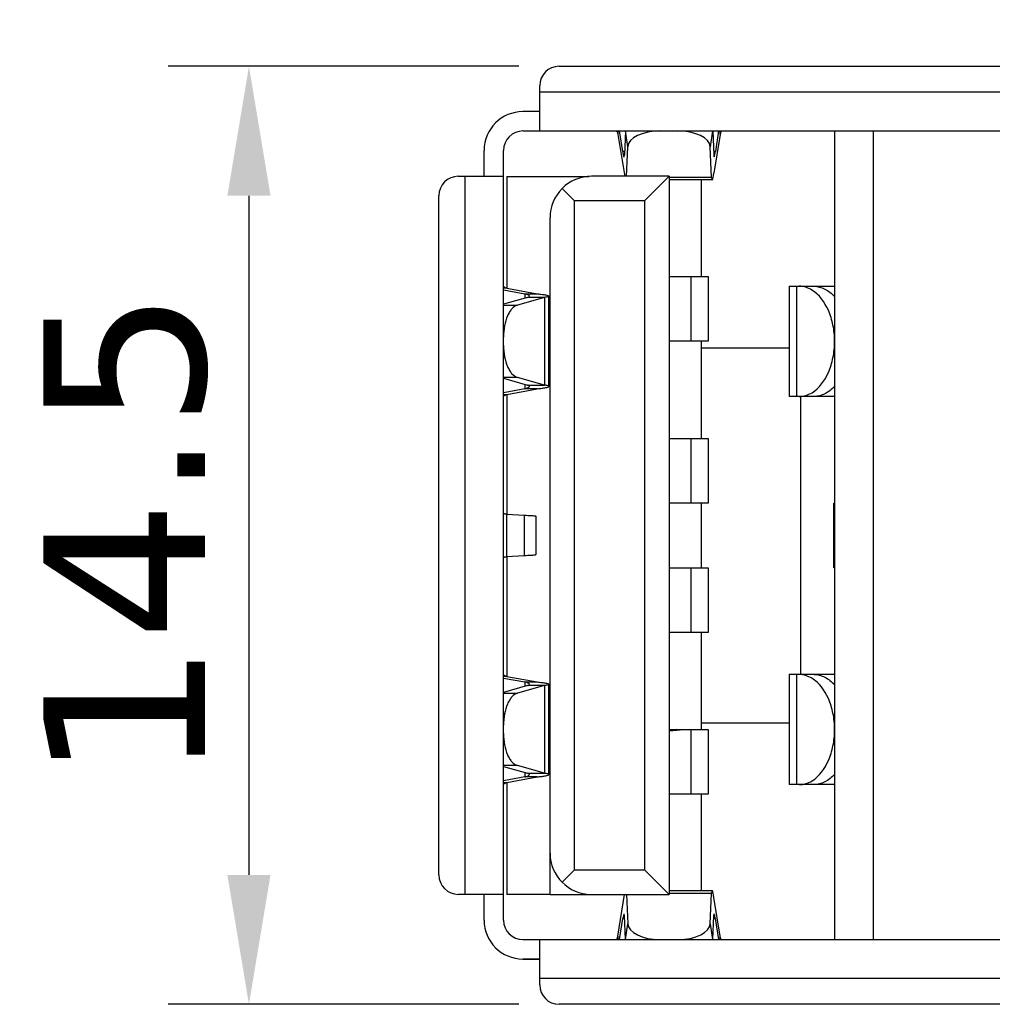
# Model space of a CAD drawing. Header units: millimetres. Extents: x 134 to 283, y 142 to 332.
# Tile 140 of 145: x 253 to 268, y 284 to 299. Entities that reach past the tile are written whole.
import ezdxf

# ---------------------------------------------------------------- set-up
doc = ezdxf.new("R2010")
doc.units = ezdxf.units.MM
doc.header["$LTSCALE"] = 0.1
doc.header["$PDMODE"] = 3
doc.header["$PDSIZE"] = 0.3125
doc.layers.get('0').update_dxf_attribs({"linetype": 'CONTINUOUS'})
doc.layers.get('Defpoints').update_dxf_attribs({"linetype": 'CONTINUOUS'})
doc.layers.add('Dim', color=6, linetype='CONTINUOUS', lineweight=13)
doc.styles.add('Verdana', font='verdana.ttf', dxfattribs={"height": 2.5})
doc.dimstyles.new('aaaaaaaa 3.0', dxfattribs={"dimtxt": 2.5, "dimasz": 2, "dimexe": 1.25, "dimexo": 0.625, "dimtad": 1, "dimdec": 1, "dimzin": 9, "dimdsep": 46, "dimtxsty": 'Verdana', "dimcen": 0, "dimazin": 0, "dimtfac": 1, "dimtmove": 0, "dimatfit": 3, "dimfxl": 1, "dimlwd": 25, "dimlwe": 25, "dimarcsym": 0})

# ---------------------------------------------------------------- blocks, each defined once
blk = doc.blocks.new('*D17')
at = {"layer": 'Defpoints', "color": 0}
for p in [(277.612, 319.342), (277.612, 317.793), (279.462, 295.985)]:
    blk.add_point(p, dxfattribs=at)
at = {"layer": 'Dim', "color": 0, "lineweight": 25}
for p, q in [((277.612, 318.418), (277.612, 320.592)), ((279.462, 296.61), (279.462, 320.592)), ((275.612, 319.342), (265.956, 319.342)), ((279.462, 319.342), (277.612, 319.342)), ((281.462, 319.342), (283.462, 319.342))]:
    blk.add_line(p, q, dxfattribs=at)
at = {"layer": 'Dim', "color": 0}
for points in [[(275.612, 319.009), (275.612, 319.675), (277.612, 319.342)], [(281.462, 319.675), (281.462, 319.009), (279.462, 319.342)]]:
    blk.add_solid(points, dxfattribs=at)
at = {"layer": 'Dim', "color": 0, "insert": (269.046, 321.267), "char_height": 2.5, "attachment_point": 5, "style": 'Verdana'}
blk.add_mtext('1.9', dxfattribs=at)
blk = doc.blocks.new('*D19')
at = {"layer": 'Defpoints', "color": 0}
for p in [(261.719, 298.094), (256.922, 283.594), (261.719, 283.594)]:
    blk.add_point(p, dxfattribs=at)
at = {"layer": 'Dim', "color": 0, "lineweight": 25}
for p, q in [((261.094, 298.094), (255.672, 298.094)), ((256.922, 296.094), (256.922, 285.594)), ((261.094, 283.594), (255.672, 283.594))]:
    blk.add_line(p, q, dxfattribs=at)
at = {"layer": 'Dim', "color": 0}
for points in [[(257.255, 296.094), (256.588, 296.094), (256.922, 298.094)], [(256.588, 285.594), (257.255, 285.594), (256.922, 283.594)]]:
    blk.add_solid(points, dxfattribs=at)
at = {"layer": 'Dim', "color": 0, "insert": (255.016, 290.844), "char_height": 2.5, "attachment_point": 5, "rotation": 90, "style": 'Verdana'}
blk.add_mtext('14.5', dxfattribs=at)

msp = doc.modelspace()

# ---------------------------------------------------------------- linework, layer by layer
at = {"color": 7, "linetype": 'Continuous'}
for p, q in [((261.719, 298.094), (273.619, 298.094)), ((261.419, 297.094), (261.419, 297.794)), ((273.919, 297.694), (261.419, 297.694)), ((261.419, 297.394), (261.159, 297.394)), ((261.159, 297.094), (274.179, 297.094)), ((262.629, 297.094), (262.629, 297.04)), ((262.629, 297.04), (262.733, 296.393)), ((262.702, 296.776), (262.651, 297.094)), ((262.744, 297.094), (262.728, 296.72)), ((262.781, 296.849), (262.747, 297.094)), ((264.091, 297.094), (264.057, 296.849)), ((264.094, 297.094), (264.11, 296.72)), ((264.209, 297.04), (264.113, 296.444)), ((264.186, 297.094), (264.135, 296.775)), ((264.209, 297.04), (264.209, 297.094)), ((265.979, 297.094), (265.979, 284.594)), ((266.579, 284.594), (266.579, 297.094)), ((262.762, 296.393), (262.781, 296.849)), ((264.077, 296.377), (264.057, 296.849)), ((260.559, 296.394), (260.559, 296.794)), ((260.859, 284.894), (260.859, 296.794)), ((262.73, 296.776), (262.702, 296.776)), ((264.135, 296.775), (264.107, 296.775)), ((260.159, 296.394), (260.559, 296.394)), ((260.259, 296.394), (260.259, 285.294)), ((260.559, 296.394), (260.859, 296.394)), ((260.909, 296.392), (260.909, 294.664)), ((260.909, 296.392), (262.181, 296.392)), ((263.419, 296.394), (262.219, 296.394)), ((263.419, 296.394), (263.039, 296.014)), ((263.419, 296.394), (263.419, 285.294)), ((264.077, 296.377), (263.419, 296.377)), ((264.089, 296.342), (264.085, 296.337)), ((261.959, 296.014), (261.766, 296.207)), ((264.085, 296.337), (263.419, 296.337)), ((263.919, 294.843), (263.919, 296.337)), ((259.859, 285.594), (259.859, 296.094)), ((261.959, 285.674), (261.959, 296.014)), ((263.039, 296.014), (261.959, 296.014)), ((263.039, 296.014), (263.039, 285.674)), ((261.579, 285.929), (261.579, 295.754)), ((263.419, 294.843), (264.022, 294.843)), ((263.758, 294.843), (263.758, 293.843)), ((264.022, 294.843), (264.022, 293.843)), ((265.279, 294.696), (265.279, 292.991)), ((265.279, 294.696), (265.432, 294.696)), ((265.396, 292.991), (265.396, 294.696)), ((265.432, 294.696), (265.979, 294.696)), ((260.912, 294.664), (260.859, 294.664)), ((260.859, 294.638), (261.187, 294.578)), ((261.232, 294.52), (260.859, 294.416)), ((260.912, 294.664), (261.38, 294.578)), ((261.492, 294.52), (261.074, 294.403)), ((261.187, 294.578), (261.187, 294.508)), ((261.187, 294.578), (261.38, 294.578)), ((261.492, 294.52), (261.232, 294.52)), ((261.492, 294.52), (261.492, 293.167)), ((261.559, 293.145), (261.559, 294.542)), ((260.859, 294.403), (261.074, 294.403)), ((264.022, 293.843), (263.419, 293.843)), ((263.919, 292.343), (263.919, 293.843)), ((263.919, 293.742), (265.279, 293.742)), ((261.074, 293.285), (260.859, 293.285)), ((260.859, 293.272), (261.232, 293.167)), ((261.492, 293.167), (261.074, 293.285)), ((261.187, 293.18), (261.187, 293.109)), ((261.232, 293.167), (261.492, 293.167)), ((261.187, 293.109), (260.859, 293.049)), ((260.859, 293.023), (260.912, 293.023)), ((260.909, 293.023), (260.909, 291.173)), ((260.912, 293.023), (261.38, 293.109)), ((261.38, 293.109), (261.187, 293.109)), ((265.432, 292.991), (265.279, 292.991)), ((265.662, 292.991), (265.432, 292.991)), ((265.459, 288.696), (265.459, 292.991)), ((265.979, 292.991), (265.662, 292.991)), ((263.419, 292.343), (264.022, 292.343)), ((263.758, 292.343), (263.758, 291.343)), ((264.022, 292.343), (264.022, 291.343)), ((264.022, 291.343), (263.419, 291.343)), ((263.919, 290.343), (263.919, 291.343)), ((265.969, 290.342), (265.969, 291.342)), ((265.969, 291.342), (265.979, 291.342)), ((260.912, 290.514), (260.912, 291.173)), ((260.912, 291.173), (261.18, 291.154)), ((261.18, 291.154), (261.18, 290.533)), ((261.351, 291.143), (261.359, 291.141)), ((261.359, 291.141), (261.359, 290.546)), ((260.909, 290.514), (260.909, 288.664)), ((260.912, 290.514), (261.18, 290.533)), ((261.351, 290.543), (261.359, 290.546)), ((263.419, 290.343), (264.022, 290.343)), ((263.758, 290.343), (263.758, 289.343)), ((264.022, 290.343), (264.022, 289.343)), ((265.979, 290.342), (265.969, 290.342)), ((264.022, 289.343), (263.419, 289.343)), ((263.919, 287.843), (263.919, 289.343)), ((260.912, 288.664), (260.859, 288.664)), ((260.859, 288.638), (261.187, 288.578)), ((260.912, 288.664), (261.38, 288.578)), ((265.279, 288.696), (265.279, 286.991)), ((265.279, 288.696), (265.432, 288.696)), ((265.396, 286.991), (265.396, 288.696)), ((265.432, 288.696), (265.979, 288.696)), ((261.232, 288.52), (260.859, 288.416)), ((261.492, 288.52), (261.074, 288.403)), ((261.187, 288.578), (261.187, 288.508)), ((261.187, 288.578), (261.38, 288.578)), ((261.492, 288.52), (261.232, 288.52)), ((261.492, 288.52), (261.492, 287.167)), ((261.559, 287.145), (261.559, 288.542)), ((260.859, 288.403), (261.074, 288.403)), ((263.419, 287.823), (263.648, 287.843)), ((263.53, 287.843), (263.419, 287.834)), ((263.419, 287.843), (263.525, 287.843)), ((263.53, 287.843), (263.758, 287.843)), ((263.758, 287.843), (263.758, 286.843)), ((263.758, 287.843), (264.022, 287.843)), ((265.279, 287.942), (263.919, 287.942)), ((264.022, 287.843), (264.022, 286.843)), ((261.074, 287.285), (260.859, 287.285)), ((260.859, 287.272), (261.232, 287.167)), ((261.492, 287.167), (261.074, 287.285)), ((261.187, 287.109), (260.859, 287.049)), ((260.912, 287.023), (261.38, 287.109)), ((261.187, 287.18), (261.187, 287.109)), ((261.38, 287.109), (261.187, 287.109)), ((261.232, 287.167), (261.492, 287.167)), ((260.859, 287.023), (260.912, 287.023)), ((260.909, 287.023), (260.909, 285.292)), ((265.432, 286.991), (265.279, 286.991)), ((265.662, 286.991), (265.432, 286.991)), ((265.979, 286.991), (265.662, 286.991)), ((264.022, 286.843), (263.419, 286.843)), ((263.919, 285.351), (263.919, 286.843)), ((261.579, 285.293), (261.579, 285.928)), ((261.765, 285.48), (261.959, 285.674)), ((261.959, 285.674), (263.039, 285.674)), ((263.039, 285.674), (263.419, 285.294)), ((260.559, 285.294), (260.159, 285.294)), ((260.559, 284.894), (260.559, 285.294)), ((260.859, 285.294), (260.559, 285.294)), ((261.579, 285.293), (260.909, 285.292)), ((261.579, 285.293), (262.214, 285.293)), ((262.214, 285.294), (263.419, 285.294)), ((262.629, 284.647), (262.732, 285.293)), ((262.761, 285.293), (262.781, 284.838)), ((263.419, 285.351), (264.085, 285.351)), ((263.419, 285.31), (264.077, 285.31)), ((264.057, 284.838), (264.077, 285.31)), ((264.09, 285.346), (264.085, 285.351)), ((264.209, 284.647), (264.113, 285.243)), ((262.744, 284.594), (262.728, 284.967)), ((264.094, 284.594), (264.11, 284.967)), ((262.651, 284.594), (262.704, 284.922)), ((262.704, 284.922), (262.73, 284.922)), ((262.747, 284.594), (262.781, 284.838)), ((264.057, 284.838), (264.091, 284.594)), ((264.108, 284.922), (264.134, 284.922)), ((264.134, 284.922), (264.186, 284.594)), ((262.629, 284.647), (262.629, 284.594)), ((264.209, 284.594), (264.209, 284.647)), ((261.159, 284.594), (274.179, 284.594)), ((261.419, 283.894), (261.419, 284.594)), ((261.419, 284.294), (261.159, 284.294)), ((261.159, 284.291), (261.419, 284.291)), ((273.919, 283.994), (261.419, 283.994)), ((273.619, 283.594), (261.719, 283.594))]:
    msp.add_line(p, q, dxfattribs=at)
for centre, radius, start, end in [((261.719, 297.794), 0.3, 90, 180), ((261.159, 296.794), 0.6, 90, 180), ((261.159, 296.794), 0.3, 90, 180), ((260.159, 296.094), 0.3, 90, 180), ((262.219, 295.754), 0.64, 90, 180.0018), ((262.214, 285.929), 0.635, 180.0018, 270), ((260.159, 285.594), 0.3, 180, 270), ((261.159, 284.894), 0.6, 180, 270), ((261.159, 284.894), 0.3, 180, 270), ((261.719, 283.894), 0.3, 180, 270)]:
    msp.add_arc(centre, radius, start, end, dxfattribs=at)
for centre, major_axis, ratio, start_param, end_param in [((263.284, 296.844), (0.504, 0), 0.496544, 1.570796, 3.120429), ((263.553, 296.844), (0.504, 0), 0.496544, 0.021164, 1.570796), ((262.704, 296.893), (-0.019, 0.2), 0.078246, -3.148811, -2.625212), ((264.134, 296.893), (0.019, 0.2), 0.078246, -3.657973, -3.134374), ((264.113, 296.637), (0.028, 0.3), 0.078246, -3.657973, -3.134189), ((264.113, 296.637), (0.028, 0.3), 0.078246, -2.959841, -2.261709), ((264.113, 285.051), (-0.028, 0.3), 0.078211, -0.007403, 0.51601), ((264.113, 285.051), (-0.028, 0.3), 0.078211, -0.880253, -0.182122), ((262.704, 284.793), (0.019, 0.2), 0.078211, 5.767175, 7.163439), ((264.134, 284.793), (-0.019, 0.2), 0.078211, -0.880253, 0.51601), ((263.284, 284.844), (0.504, 0), 0.496225, -3.120429, -1.584514), ((263.553, 284.844), (0.504, 0), 0.496225, -1.55706, -0.021164)]:
    msp.add_ellipse(centre, major_axis=major_axis, ratio=ratio, start_param=start_param, end_param=end_param, dxfattribs=at)
for points, knots in [([(262.603, 297.093), (262.605, 297.093), (262.611, 297.089), (262.621, 297.071), (262.626, 297.053), (262.629, 297.04)], [0, 0, 0, 0, 0.12154, 0.322799, 1, 1, 1, 1]), ([(264.235, 297.093), (264.232, 297.093), (264.226, 297.089), (264.217, 297.071), (264.212, 297.053), (264.209, 297.04)], [0, 0, 0, 0, 0.121541, 0.3228, 1, 1, 1, 1]), ([(262.702, 296.775), (262.704, 296.763), (262.707, 296.743), (262.713, 296.718), (262.717, 296.702), (262.72, 296.695), (262.722, 296.693), (262.723, 296.693)], [0, 0, 0, 0, 0.407161, 0.718266, 0.916685, 0.97158, 1, 1, 1, 1]), ([(264.115, 296.693), (264.116, 296.693), (264.118, 296.695), (264.121, 296.702), (264.125, 296.718), (264.13, 296.743), (264.134, 296.763), (264.135, 296.775)], [0, 0, 0, 0, 0.028398, 0.083264, 0.281651, 0.592771, 1, 1, 1, 1]), ([(260.859, 294.694), (260.859, 294.691), (260.863, 294.685), (260.881, 294.674), (260.899, 294.668), (260.912, 294.664)], [0, 0, 0, 0, 0.130992, 0.334213, 1, 1, 1, 1]), ([(265.628, 294.634), (265.598, 294.652), (265.535, 294.681), (265.466, 294.694), (265.432, 294.694)], [0, 0, 0, 0, 0.511265, 1, 1, 1, 1]), ([(265.662, 294.694), (265.691, 294.694), (265.748, 294.684), (265.831, 294.652), (265.91, 294.603), (265.957, 294.558), (265.979, 294.534)], [0, 0, 0, 0, 0.233109, 0.474315, 0.72795, 1, 1, 1, 1]), ([(261.226, 294.566), (261.223, 294.567), (261.21, 294.572), (261.198, 294.575), (261.187, 294.578)], [0, 0, 0, 0, 0.221952, 1, 1, 1, 1]), ([(261.259, 294.542), (261.259, 294.547), (261.251, 294.554), (261.239, 294.561), (261.231, 294.564), (261.226, 294.566)], [0, 0, 0, 0, 0.349679, 0.634078, 1, 1, 1, 1]), ([(261.232, 294.52), (261.239, 294.523), (261.25, 294.528), (261.259, 294.538), (261.259, 294.542)], [0, 0, 0, 0, 0.639499, 1, 1, 1, 1]), ([(261.38, 294.578), (261.405, 294.575), (261.449, 294.57), (261.505, 294.562), (261.539, 294.554), (261.555, 294.548), (261.559, 294.544), (261.559, 294.542)], [0, 0, 0, 0, 0.410691, 0.72087, 0.916654, 0.970668, 1, 1, 1, 1]), ([(261.559, 294.542), (261.559, 294.54), (261.552, 294.534), (261.54, 294.53), (261.518, 294.525), (261.502, 294.522), (261.492, 294.52)], [0, 0, 0, 0, 0.096052, 0.288808, 0.590806, 1, 1, 1, 1]), ([(265.979, 293.841), (265.979, 293.926), (265.963, 294.091), (265.877, 294.376), (265.744, 294.566), (265.628, 294.634)], [0, 0, 0, 0, 0.28266, 0.550792, 1, 1, 1, 1]), ([(261.074, 294.403), (261.042, 294.394), (260.995, 294.359), (260.95, 294.297), (260.905, 294.21), (260.869, 294.079), (260.859, 293.967), (260.859, 293.908)], [0, 0, 0, 0, 0.178132, 0.287021, 0.409826, 0.690546, 1, 1, 1, 1]), ([(260.859, 293.78), (260.859, 293.721), (260.869, 293.609), (260.905, 293.478), (260.95, 293.391), (260.995, 293.329), (261.042, 293.294), (261.074, 293.285)], [0, 0, 0, 0, 0.309414, 0.590132, 0.712946, 0.821849, 1, 1, 1, 1]), ([(265.63, 293.048), (265.744, 293.117), (265.878, 293.307), (265.963, 293.592), (265.979, 293.757), (265.979, 293.841)], [0, 0, 0, 0, 0.449525, 0.717535, 1, 1, 1, 1]), ([(261.187, 293.109), (261.205, 293.114), (261.229, 293.121), (261.253, 293.134), (261.259, 293.142), (261.259, 293.145)], [0, 0, 0, 0, 0.674338, 0.876108, 1, 1, 1, 1]), ([(261.259, 293.145), (261.259, 293.15), (261.25, 293.16), (261.239, 293.164), (261.232, 293.167)], [0, 0, 0, 0, 0.360706, 1, 1, 1, 1]), ([(261.38, 293.109), (261.405, 293.112), (261.449, 293.117), (261.505, 293.125), (261.539, 293.133), (261.555, 293.139), (261.559, 293.144), (261.559, 293.145)], [0, 0, 0, 0, 0.410588, 0.720697, 0.916508, 0.970575, 1, 1, 1, 1]), ([(261.559, 293.145), (261.559, 293.148), (261.552, 293.153), (261.54, 293.157), (261.518, 293.163), (261.502, 293.165), (261.492, 293.167)], [0, 0, 0, 0, 0.096269, 0.289048, 0.590965, 1, 1, 1, 1]), ([(265.979, 293.148), (265.936, 293.101), (265.862, 293.041), (265.748, 292.998), (265.691, 292.991), (265.662, 292.991)], [0, 0, 0, 0, 0.525411, 0.766534, 1, 1, 1, 1]), ([(260.859, 292.993), (260.859, 292.996), (260.863, 293.002), (260.881, 293.013), (260.899, 293.019), (260.912, 293.023)], [0, 0, 0, 0, 0.131114, 0.334361, 1, 1, 1, 1]), ([(265.432, 292.991), (265.466, 292.991), (265.536, 293.001), (265.599, 293.03), (265.63, 293.048)], [0, 0, 0, 0, 0.4888, 1, 1, 1, 1]), ([(260.859, 291.184), (260.859, 291.182), (260.865, 291.18), (260.874, 291.178), (260.892, 291.175), (260.905, 291.173), (260.912, 291.173)], [0, 0, 0, 0, 0.081976, 0.278297, 0.588904, 1, 1, 1, 1]), ([(261.18, 291.154), (261.217, 291.153), (261.267, 291.151), (261.324, 291.147), (261.344, 291.145), (261.351, 291.143)], [0, 0, 0, 0, 0.651985, 0.867442, 1, 1, 1, 1]), ([(260.859, 290.503), (260.859, 290.505), (260.865, 290.507), (260.874, 290.509), (260.892, 290.512), (260.905, 290.513), (260.912, 290.514)], [0, 0, 0, 0, 0.081844, 0.278166, 0.588824, 1, 1, 1, 1]), ([(261.18, 290.533), (261.217, 290.534), (261.267, 290.536), (261.324, 290.54), (261.344, 290.542), (261.351, 290.543)], [0, 0, 0, 0, 0.652002, 0.867457, 1, 1, 1, 1]), ([(260.859, 288.694), (260.859, 288.691), (260.863, 288.685), (260.881, 288.674), (260.899, 288.668), (260.912, 288.664)], [0, 0, 0, 0, 0.130992, 0.334213, 1, 1, 1, 1]), ([(265.628, 288.634), (265.598, 288.652), (265.535, 288.681), (265.466, 288.694), (265.432, 288.694)], [0, 0, 0, 0, 0.511265, 1, 1, 1, 1]), ([(265.979, 287.841), (265.979, 287.926), (265.963, 288.091), (265.877, 288.376), (265.744, 288.566), (265.628, 288.634)], [0, 0, 0, 0, 0.28266, 0.550792, 1, 1, 1, 1]), ([(265.662, 288.694), (265.691, 288.694), (265.748, 288.684), (265.831, 288.652), (265.91, 288.603), (265.957, 288.558), (265.979, 288.534)], [0, 0, 0, 0, 0.233109, 0.474315, 0.72795, 1, 1, 1, 1]), ([(261.226, 288.566), (261.223, 288.567), (261.21, 288.572), (261.198, 288.575), (261.187, 288.578)], [0, 0, 0, 0, 0.221952, 1, 1, 1, 1]), ([(261.259, 288.542), (261.259, 288.547), (261.251, 288.554), (261.239, 288.561), (261.231, 288.564), (261.226, 288.566)], [0, 0, 0, 0, 0.349679, 0.634078, 1, 1, 1, 1]), ([(261.232, 288.52), (261.239, 288.523), (261.25, 288.528), (261.259, 288.538), (261.259, 288.542)], [0, 0, 0, 0, 0.639499, 1, 1, 1, 1]), ([(261.38, 288.578), (261.405, 288.575), (261.449, 288.57), (261.505, 288.562), (261.539, 288.554), (261.555, 288.548), (261.559, 288.544), (261.559, 288.542)], [0, 0, 0, 0, 0.410691, 0.72087, 0.916654, 0.970668, 1, 1, 1, 1]), ([(261.559, 288.542), (261.559, 288.54), (261.552, 288.534), (261.54, 288.53), (261.518, 288.525), (261.502, 288.522), (261.492, 288.52)], [0, 0, 0, 0, 0.096052, 0.288808, 0.590806, 1, 1, 1, 1]), ([(261.074, 288.403), (261.042, 288.394), (260.995, 288.359), (260.95, 288.297), (260.905, 288.21), (260.869, 288.079), (260.859, 287.967), (260.859, 287.908)], [0, 0, 0, 0, 0.178132, 0.287021, 0.409826, 0.690546, 1, 1, 1, 1]), ([(265.63, 287.048), (265.744, 287.117), (265.878, 287.307), (265.963, 287.592), (265.979, 287.757), (265.979, 287.841)], [0, 0, 0, 0, 0.449525, 0.717535, 1, 1, 1, 1]), ([(260.859, 287.78), (260.859, 287.721), (260.869, 287.609), (260.905, 287.478), (260.95, 287.391), (260.995, 287.329), (261.042, 287.294), (261.074, 287.285)], [0, 0, 0, 0, 0.309414, 0.590132, 0.712946, 0.821849, 1, 1, 1, 1]), ([(261.187, 287.109), (261.205, 287.114), (261.229, 287.121), (261.253, 287.134), (261.259, 287.142), (261.259, 287.145)], [0, 0, 0, 0, 0.674338, 0.876108, 1, 1, 1, 1]), ([(261.259, 287.145), (261.259, 287.15), (261.25, 287.16), (261.239, 287.164), (261.232, 287.167)], [0, 0, 0, 0, 0.360706, 1, 1, 1, 1]), ([(261.38, 287.109), (261.405, 287.112), (261.449, 287.117), (261.505, 287.125), (261.539, 287.133), (261.555, 287.139), (261.559, 287.144), (261.559, 287.145)], [0, 0, 0, 0, 0.410588, 0.720697, 0.916508, 0.970575, 1, 1, 1, 1]), ([(261.559, 287.145), (261.559, 287.148), (261.552, 287.153), (261.54, 287.157), (261.518, 287.163), (261.502, 287.165), (261.492, 287.167)], [0, 0, 0, 0, 0.096269, 0.289048, 0.590965, 1, 1, 1, 1]), ([(265.979, 287.148), (265.936, 287.101), (265.862, 287.041), (265.748, 286.998), (265.691, 286.991), (265.662, 286.991)], [0, 0, 0, 0, 0.525411, 0.766534, 1, 1, 1, 1]), ([(260.859, 286.993), (260.859, 286.996), (260.863, 287.002), (260.881, 287.013), (260.899, 287.019), (260.912, 287.023)], [0, 0, 0, 0, 0.131114, 0.334361, 1, 1, 1, 1]), ([(265.432, 286.991), (265.466, 286.991), (265.536, 287.001), (265.599, 287.03), (265.63, 287.048)], [0, 0, 0, 0, 0.4888, 1, 1, 1, 1]), ([(262.604, 284.593), (262.606, 284.594), (262.612, 284.599), (262.621, 284.617), (262.625, 284.634), (262.629, 284.647)], [0, 0, 0, 0, 0.127628, 0.333647, 1, 1, 1, 1]), ([(264.234, 284.593), (264.231, 284.594), (264.226, 284.599), (264.217, 284.617), (264.212, 284.634), (264.209, 284.647)], [0, 0, 0, 0, 0.127628, 0.333647, 1, 1, 1, 1])]:
    msp.add_open_spline(points, degree=3, knots=knots, dxfattribs=at)

# ---------------------------------------------------------------- dimensions: what is measured, and where the dimension line sits
at = {"layer": 'Dim'}
dim = msp.add_linear_dim(base=(277.611535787, 319.341976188), p1=(279.461535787, 295.985198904), p2=(277.611535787, 317.792904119), dimstyle='aaaaaaaa 3.0', dxfattribs=at)
dim.commit()
dim.dimension.update_dxf_attribs({"geometry": '*D17', "text_midpoint": (269.045616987, 319.341976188), "dimtype": 160})
dim = msp.add_linear_dim(base=(256.922, 283.594), p1=(261.719, 298.094), p2=(261.719, 283.594), angle=90, dimstyle='aaaaaaaa 3.0', dxfattribs=at)
dim.commit()
dim.dimension.update_dxf_attribs({"geometry": '*D19', "text_midpoint": (255.016, 290.844)})

doc.saveas('drawing.dxf')
